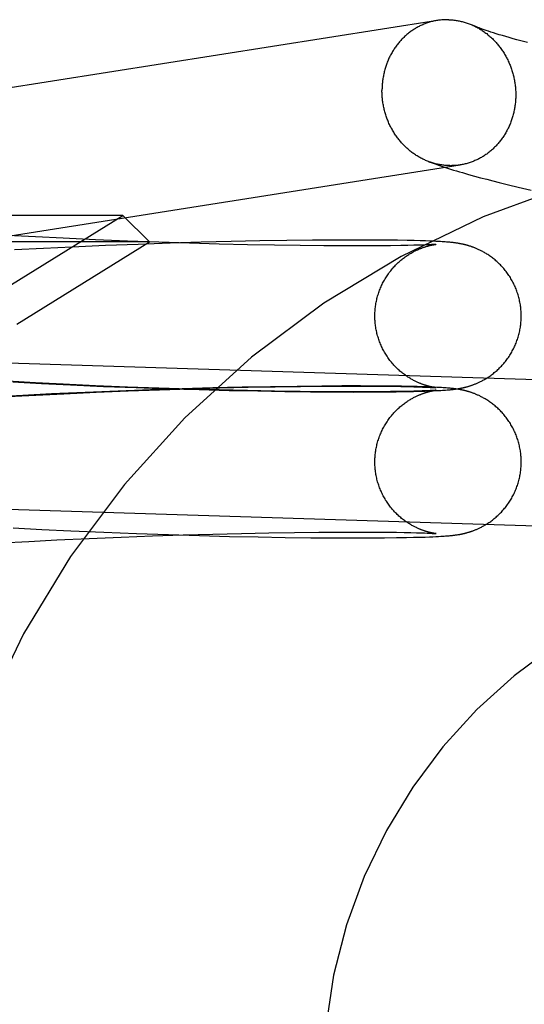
# Model space of a CAD drawing. Header units: inches. Extents: x 0 to 207, y 0 to 134.
# Tile 23 of 78: x 71.68 to 71.814, y 67.104 to 67.366. Entities that reach past the tile are written whole.
import ezdxf

# ---------------------------------------------------------------- set-up
doc = ezdxf.new("R2010")
doc.units = ezdxf.units.IN
doc.header["$LTSCALE"] = 11.383625
doc.header["$MEASUREMENT"] = 0
doc.linetypes.add('HIDDEN', pattern=[0.2, 0.1, -0.1])
doc.layers.add('DEFAULT_2', color=8, linetype='HIDDEN')

msp = doc.modelspace()

# ---------------------------------------------------------------- linework, layer by layer
at = {"layer": 'DEFAULT_2', "color": 8, "linetype": 'HIDDEN'}
for p, q in [((71.80514, 67.36275), (71.8045, 67.36296)), ((71.80584, 67.36252), (71.80514, 67.36275)), ((71.80658, 67.36229), (71.80584, 67.36252)), ((71.80737, 67.36205), (71.80658, 67.36229)), ((71.80822, 67.3618), (71.80737, 67.36205)), ((71.80911, 67.36154), (71.80822, 67.3618)), ((71.81005, 67.36127), (71.80911, 67.36154)), ((71.81105, 67.36099), (71.81005, 67.36127)), ((71.81208, 67.36071), (71.81105, 67.36099)), ((71.81317, 67.36042), (71.81208, 67.36071)), ((71.81488, 67.35997), (71.81317, 67.36042)), ((71.79922, 67.32481), (71.80081, 67.32437)), ((71.80081, 67.32437), (71.80242, 67.32393)), ((71.80242, 67.32393), (71.80404, 67.32351)), ((71.80404, 67.32351), (71.80568, 67.32308)), ((71.80568, 67.32308), (71.80733, 67.32266)), ((71.80733, 67.32266), (71.80984, 67.32204)), ((71.80984, 67.32204), (71.81239, 67.32142)), ((71.81239, 67.32142), (71.81585, 67.3206)), ((71.70708, 67.31388), (71.39522, 67.31388)), ((71.6774, 67.29547), (71.70708, 67.31388)), ((71.70708, 67.31388), (71.71415, 67.30681)), ((71.68375, 67.30814), (71.67631, 67.30855)), ((71.71415, 67.30681), (71.38815, 67.30681)), ((71.67878, 67.28488), (71.71415, 67.30681)), ((71.69118, 67.30777), (71.68375, 67.30814)), ((71.6998, 67.30737), (71.69118, 67.30777)), ((71.70244, 67.30582), (71.69358, 67.30543)), ((71.70832, 67.30702), (71.6998, 67.30737)), ((71.71116, 67.30616), (71.70244, 67.30582)), ((71.71668, 67.30671), (71.70832, 67.30702)), ((71.71968, 67.30645), (71.71116, 67.30616)), ((71.72483, 67.30645), (71.71668, 67.30671)), ((71.72795, 67.3067), (71.71968, 67.30645)), ((71.73272, 67.30623), (71.72483, 67.30645)), ((71.73593, 67.3069), (71.72795, 67.3067)), ((71.74029, 67.30606), (71.73272, 67.30623)), ((71.74356, 67.30706), (71.73593, 67.3069)), ((71.74749, 67.30592), (71.74029, 67.30606)), ((71.75081, 67.30717), (71.74356, 67.30706)), ((71.75429, 67.30583), (71.74749, 67.30592)), ((71.75764, 67.30725), (71.75081, 67.30717)), ((71.76064, 67.30577), (71.75429, 67.30583)), ((71.764, 67.3073), (71.75764, 67.30725)), ((71.76648, 67.30574), (71.76064, 67.30577)), ((71.7691, 67.30731), (71.764, 67.3073)), ((71.77107, 67.30574), (71.76648, 67.30574)), ((71.7733, 67.3073), (71.7691, 67.30731)), ((71.77523, 67.30576), (71.77107, 67.30574)), ((71.77714, 67.30727), (71.7733, 67.3073)), ((71.77836, 67.30579), (71.77523, 67.30576)), ((71.78026, 67.30723), (71.77714, 67.30727)), ((71.78117, 67.30583), (71.77836, 67.30579)), ((71.78282, 67.30719), (71.78026, 67.30723)), ((71.78306, 67.30587), (71.78117, 67.30583)), ((71.78468, 67.30715), (71.78282, 67.30719)), ((71.78459, 67.30591), (71.78306, 67.30587)), ((71.78584, 67.30594), (71.78459, 67.30591)), ((71.7863, 67.3071), (71.78468, 67.30715)), ((71.78686, 67.30598), (71.78584, 67.30594)), ((71.78772, 67.30706), (71.7863, 67.3071)), ((71.78771, 67.30601), (71.78686, 67.30598)), ((71.78841, 67.30604), (71.78771, 67.30601)), ((71.78879, 67.30702), (71.78772, 67.30706)), ((71.78898, 67.30607), (71.78841, 67.30604)), ((71.78976, 67.30698), (71.78879, 67.30702)), ((71.78934, 67.30609), (71.78898, 67.30607)), ((71.78965, 67.3061), (71.78934, 67.30609)), ((71.78991, 67.30612), (71.78965, 67.3061)), ((71.79047, 67.30695), (71.78976, 67.30698)), ((71.79012, 67.30613), (71.78991, 67.30612)), ((71.78992, 67.30607), (71.79004, 67.30609)), ((71.79004, 67.30609), (71.79015, 67.30611)), ((71.79029, 67.30615), (71.79012, 67.30613)), ((71.79015, 67.30611), (71.79025, 67.30613)), ((71.79025, 67.30613), (71.79034, 67.30614)), ((71.79042, 67.30616), (71.79029, 67.30615)), ((71.79034, 67.30614), (71.79042, 67.30615)), ((71.79042, 67.30615), (71.79048, 67.30616)), ((71.79049, 67.30616), (71.79042, 67.30616)), ((71.79113, 67.30692), (71.79047, 67.30695)), ((71.79054, 67.30617), (71.79049, 67.30616)), ((71.79057, 67.30617), (71.79055, 67.30617)), ((71.79056, 67.30617), (71.79057, 67.30617)), ((71.79058, 67.30617), (71.79057, 67.30617)), ((71.79058, 67.30617), (71.79058, 67.30617)), ((71.79174, 67.30688), (71.79113, 67.30692)), ((71.79217, 67.30686), (71.79174, 67.30688)), ((71.79258, 67.30683), (71.79217, 67.30686)), ((71.79297, 67.3068), (71.79258, 67.30683)), ((71.79333, 67.30678), (71.79297, 67.3068)), ((71.79368, 67.30675), (71.79333, 67.30678)), ((71.79402, 67.30672), (71.79368, 67.30675)), ((71.79423, 67.3067), (71.79402, 67.30672)), ((71.79445, 67.30668), (71.79423, 67.3067)), ((71.79466, 67.30666), (71.79445, 67.30668)), ((71.79487, 67.30663), (71.79466, 67.30666)), ((71.79508, 67.30661), (71.79487, 67.30663)), ((71.7953, 67.30659), (71.79508, 67.30661)), ((71.79551, 67.30656), (71.7953, 67.30659)), ((71.79572, 67.30653), (71.79551, 67.30656)), ((71.79593, 67.3065), (71.79572, 67.30653)), ((71.79615, 67.30647), (71.79593, 67.3065)), ((71.6859, 67.30506), (71.67819, 67.30466)), ((71.69358, 67.30543), (71.6859, 67.30506)), ((71.83623, 67.26948), (71.62876, 67.27593)), ((71.68375, 67.26924), (71.67631, 67.26965)), ((71.67773, 67.26947), (71.68543, 67.26906)), ((71.69118, 67.26886), (71.68375, 67.26924)), ((71.68543, 67.26906), (71.69308, 67.26869)), ((71.6998, 67.26846), (71.69118, 67.26886)), ((71.68808, 67.26627), (71.68037, 67.26587)), ((71.68389, 67.26597), (71.69133, 67.26634)), ((71.69701, 67.26669), (71.68808, 67.26627)), ((71.69133, 67.26634), (71.69996, 67.26674)), ((71.69308, 67.26869), (71.70192, 67.2683)), ((71.70582, 67.26705), (71.69701, 67.26669)), ((71.70832, 67.26811), (71.6998, 67.26846)), ((71.69996, 67.26674), (71.70848, 67.26709)), ((71.70192, 67.2683), (71.71062, 67.26796)), ((71.71446, 67.26737), (71.70582, 67.26705)), ((71.71668, 67.26781), (71.70832, 67.26811)), ((71.70848, 67.26709), (71.71684, 67.26739)), ((71.71062, 67.26796), (71.71913, 67.26767)), ((71.72289, 67.26765), (71.71446, 67.26737)), ((71.72483, 67.26755), (71.71668, 67.26781)), ((71.71684, 67.26739), (71.72499, 67.26765)), ((71.71913, 67.26767), (71.72739, 67.26742)), ((71.73105, 67.26787), (71.72289, 67.26765)), ((71.73272, 67.26733), (71.72483, 67.26755)), ((71.72499, 67.26765), (71.73287, 67.26787)), ((71.72739, 67.26742), (71.73536, 67.26722)), ((71.7389, 67.26806), (71.73105, 67.26787)), ((71.74029, 67.26715), (71.73272, 67.26733)), ((71.73287, 67.26787), (71.74044, 67.26805)), ((71.73536, 67.26722), (71.743, 67.26706)), ((71.74639, 67.2682), (71.7389, 67.26806)), ((71.74749, 67.26702), (71.74029, 67.26715)), ((71.74044, 67.26805), (71.74764, 67.26818)), ((71.743, 67.26706), (71.75026, 67.26694)), ((71.75349, 67.2683), (71.74639, 67.2682)), ((71.75429, 67.26692), (71.74749, 67.26702)), ((71.74764, 67.26818), (71.75444, 67.26828)), ((71.75026, 67.26694), (71.7571, 67.26685)), ((71.76014, 67.26837), (71.75349, 67.2683)), ((71.76064, 67.26686), (71.75429, 67.26692)), ((71.75444, 67.26828), (71.76077, 67.26834)), ((71.7571, 67.26685), (71.76349, 67.26681)), ((71.76546, 67.2684), (71.76014, 67.26837)), ((71.76648, 67.26683), (71.76064, 67.26686)), ((71.76077, 67.26834), (71.76661, 67.26836)), ((71.76349, 67.26681), (71.76857, 67.26679)), ((71.77042, 67.2684), (71.76546, 67.2684)), ((71.77107, 67.26684), (71.76648, 67.26683)), ((71.76661, 67.26836), (71.77119, 67.26836)), ((71.76857, 67.26679), (71.77303, 67.2668)), ((71.77492, 67.26838), (71.77042, 67.2684)), ((71.77523, 67.26686), (71.77107, 67.26684)), ((71.77119, 67.26836), (71.77534, 67.26834)), ((71.77303, 67.2668), (71.7768, 67.26683)), ((71.77847, 67.26835), (71.77492, 67.26838)), ((71.77836, 67.26689), (71.77523, 67.26686)), ((71.77534, 67.26834), (71.77837, 67.26831)), ((71.7768, 67.26683), (71.77994, 67.26687)), ((71.78117, 67.26693), (71.77836, 67.26689)), ((71.77837, 67.26831), (71.78116, 67.26827)), ((71.78136, 67.26831), (71.77847, 67.26835)), ((71.77994, 67.26687), (71.78262, 67.26691)), ((71.78116, 67.26827), (71.78306, 67.26823)), ((71.78306, 67.26697), (71.78117, 67.26693)), ((71.78374, 67.26826), (71.78136, 67.26831)), ((71.78262, 67.26691), (71.78454, 67.26695)), ((71.78306, 67.26823), (71.78466, 67.26819)), ((71.78459, 67.267), (71.78306, 67.26697)), ((71.78548, 67.26822), (71.78374, 67.26826)), ((71.78454, 67.26695), (71.78619, 67.26699)), ((71.78584, 67.26704), (71.78459, 67.267)), ((71.78466, 67.26819), (71.78601, 67.26815)), ((71.78701, 67.26818), (71.78548, 67.26822)), ((71.78686, 67.26707), (71.78584, 67.26704)), ((71.78601, 67.26815), (71.78694, 67.26812)), ((71.78619, 67.26699), (71.78761, 67.26704)), ((71.78771, 67.2671), (71.78686, 67.26707)), ((71.78694, 67.26812), (71.78775, 67.26809)), ((71.78814, 67.26814), (71.78701, 67.26818)), ((71.78761, 67.26704), (71.78884, 67.26708)), ((71.78841, 67.26713), (71.78771, 67.2671)), ((71.78775, 67.26809), (71.78843, 67.26806)), ((71.78917, 67.2681), (71.78814, 67.26814)), ((71.78898, 67.26716), (71.78841, 67.26713)), ((71.78843, 67.26806), (71.78901, 67.26803)), ((71.78884, 67.26708), (71.7897, 67.26712)), ((71.78934, 67.26718), (71.78898, 67.26716)), ((71.78901, 67.26803), (71.78938, 67.26801)), ((71.79011, 67.26806), (71.78917, 67.2681)), ((71.78965, 67.2672), (71.78934, 67.26718)), ((71.78938, 67.26801), (71.78968, 67.268)), ((71.78991, 67.26722), (71.78965, 67.2672)), ((71.78968, 67.268), (71.78994, 67.26798)), ((71.7897, 67.26712), (71.79048, 67.26715)), ((71.79012, 67.26723), (71.78991, 67.26722)), ((71.78992, 67.26717), (71.79004, 67.26719)), ((71.78994, 67.26798), (71.79015, 67.26796)), ((71.79004, 67.26719), (71.79015, 67.26721)), ((71.7908, 67.26803), (71.79011, 67.26806)), ((71.79021, 67.26798), (71.79011, 67.268)), ((71.79029, 67.26724), (71.79012, 67.26723)), ((71.79015, 67.26796), (71.79031, 67.26795)), ((71.79015, 67.26721), (71.79025, 67.26722)), ((71.7903, 67.26797), (71.79021, 67.26798)), ((71.79025, 67.26722), (71.79034, 67.26724)), ((71.79042, 67.26725), (71.79029, 67.26724)), ((71.79038, 67.26795), (71.7903, 67.26797)), ((71.79031, 67.26795), (71.79044, 67.26794)), ((71.79034, 67.26724), (71.79042, 67.26725)), ((71.79045, 67.26795), (71.79038, 67.26795)), ((71.79049, 67.26726), (71.79042, 67.26725)), ((71.79042, 67.26725), (71.79048, 67.26725)), ((71.7905, 67.26794), (71.79045, 67.26795)), ((71.79048, 67.26715), (71.79118, 67.26719)), ((71.79054, 67.26726), (71.79049, 67.26726)), ((71.79054, 67.26793), (71.7905, 67.26794)), ((71.79054, 67.26793), (71.79056, 67.26793)), ((71.79057, 67.26727), (71.79055, 67.26726)), ((71.79057, 67.26793), (71.79056, 67.26793)), ((71.79056, 67.26726), (71.79057, 67.26727)), ((71.79057, 67.26793), (71.79057, 67.26793)), ((71.79058, 67.26727), (71.79057, 67.26727)), ((71.79058, 67.26793), (71.79058, 67.26793)), ((71.79058, 67.26727), (71.79058, 67.26727)), ((71.79144, 67.268), (71.7908, 67.26803)), ((71.79118, 67.26719), (71.79183, 67.26722)), ((71.79203, 67.26796), (71.79144, 67.268)), ((71.79183, 67.26722), (71.79228, 67.26725)), ((71.79244, 67.26794), (71.79203, 67.26796)), ((71.79228, 67.26725), (71.7927, 67.26728)), ((71.79284, 67.26791), (71.79244, 67.26794)), ((71.7927, 67.26728), (71.7931, 67.26731)), ((71.79321, 67.26788), (71.79284, 67.26791)), ((71.7931, 67.26731), (71.79348, 67.26733)), ((71.79356, 67.26785), (71.79321, 67.26788)), ((71.79348, 67.26733), (71.79383, 67.26736)), ((71.79391, 67.26783), (71.79356, 67.26785)), ((71.79383, 67.26736), (71.79406, 67.26738)), ((71.79413, 67.26781), (71.79391, 67.26783)), ((71.79406, 67.26738), (71.79428, 67.26741)), ((71.79434, 67.26779), (71.79413, 67.26781)), ((71.79428, 67.26741), (71.79449, 67.26743)), ((71.79456, 67.26776), (71.79434, 67.26779)), ((71.79449, 67.26743), (71.7947, 67.26745)), ((71.79477, 67.26774), (71.79456, 67.26776)), ((71.7947, 67.26745), (71.79491, 67.26747)), ((71.79498, 67.26772), (71.79477, 67.26774)), ((71.79491, 67.26747), (71.79512, 67.26749)), ((71.79519, 67.26769), (71.79498, 67.26772)), ((71.79512, 67.26749), (71.79533, 67.26752)), ((71.7954, 67.26767), (71.79519, 67.26769)), ((71.79533, 67.26752), (71.79553, 67.26755)), ((71.79562, 67.26764), (71.7954, 67.26767)), ((71.79553, 67.26755), (71.79575, 67.26757)), ((71.79583, 67.26761), (71.79562, 67.26764)), ((71.79575, 67.26757), (71.79596, 67.26761)), ((71.79604, 67.26758), (71.79583, 67.26761)), ((71.79596, 67.26761), (71.79618, 67.26764)), ((71.79626, 67.26755), (71.79604, 67.26758)), ((71.79618, 67.26764), (71.7964, 67.26767)), ((71.68037, 67.26587), (71.67265, 67.26544)), ((71.67646, 67.26555), (71.68389, 67.26597)), ((71.83502, 67.2305), (71.62755, 67.23695)), ((71.67781, 67.23056), (71.68551, 67.23015)), ((71.68551, 67.23015), (71.69317, 67.22978)), ((71.69317, 67.22978), (71.70201, 67.22939)), ((71.75285, 67.22935), (71.75929, 67.22942)), ((71.75929, 67.22942), (71.76524, 67.22945)), ((71.76524, 67.22945), (71.76992, 67.22946)), ((71.76992, 67.22946), (71.77418, 67.22944)), ((71.77418, 67.22944), (71.7774, 67.22942)), ((71.7774, 67.22942), (71.77997, 67.22938)), ((71.6746, 67.22654), (71.68201, 67.22696)), ((71.68201, 67.22696), (71.68943, 67.22735)), ((71.68943, 67.22735), (71.69806, 67.22775)), ((71.69806, 67.22775), (71.70658, 67.22811)), ((71.70201, 67.22939), (71.71071, 67.22905)), ((71.70658, 67.22811), (71.71497, 67.22843)), ((71.71071, 67.22905), (71.71922, 67.22876)), ((71.71497, 67.22843), (71.72315, 67.22869)), ((71.71922, 67.22876), (71.72748, 67.22851)), ((71.72315, 67.22869), (71.73108, 67.22892)), ((71.72748, 67.22851), (71.73545, 67.22831)), ((71.73108, 67.22892), (71.7387, 67.2291)), ((71.73545, 67.22831), (71.74309, 67.22815)), ((71.7387, 67.2291), (71.74598, 67.22925)), ((71.74309, 67.22815), (71.75034, 67.22803)), ((71.74598, 67.22925), (71.75285, 67.22935)), ((71.75034, 67.22803), (71.75718, 67.22795)), ((71.75718, 67.22795), (71.76357, 67.2279)), ((71.76357, 67.2279), (71.76865, 67.22789)), ((71.76865, 67.22789), (71.77309, 67.2279)), ((71.77309, 67.2279), (71.77683, 67.22793)), ((71.77683, 67.22793), (71.77997, 67.22796)), ((71.77997, 67.22938), (71.78206, 67.22935)), ((71.77997, 67.22796), (71.78263, 67.22801)), ((71.78206, 67.22935), (71.78382, 67.22931)), ((71.78263, 67.22801), (71.78454, 67.22805)), ((71.78382, 67.22931), (71.78531, 67.22927)), ((71.78454, 67.22805), (71.78619, 67.22809)), ((71.78531, 67.22927), (71.78656, 67.22923)), ((71.78619, 67.22809), (71.78761, 67.22813)), ((71.78656, 67.22923), (71.78742, 67.2292)), ((71.78742, 67.2292), (71.78815, 67.22917)), ((71.78761, 67.22813), (71.78883, 67.22818)), ((71.78815, 67.22917), (71.78878, 67.22914)), ((71.78878, 67.22914), (71.78918, 67.22912)), ((71.78883, 67.22818), (71.78969, 67.22821)), ((71.78918, 67.22912), (71.78952, 67.2291)), ((71.78952, 67.2291), (71.7898, 67.22908)), ((71.78969, 67.22821), (71.79047, 67.22825)), ((71.7898, 67.22908), (71.79003, 67.22907)), ((71.79003, 67.22907), (71.79022, 67.22905)), ((71.79019, 67.22908), (71.79009, 67.22909)), ((71.79029, 67.22906), (71.79019, 67.22908)), ((71.79022, 67.22905), (71.79037, 67.22904)), ((71.79037, 67.22905), (71.79029, 67.22906)), ((71.79044, 67.22904), (71.79037, 67.22905)), ((71.79037, 67.22904), (71.79045, 67.22904)), ((71.79049, 67.22904), (71.79044, 67.22904)), ((71.79047, 67.22825), (71.79118, 67.22828)), ((71.79054, 67.22903), (71.79049, 67.22904)), ((71.79055, 67.22903), (71.79056, 67.22903)), ((71.79056, 67.22903), (71.79055, 67.22903)), ((71.79057, 67.22903), (71.79058, 67.22903)), ((71.79058, 67.22903), (71.79057, 67.22903)), ((71.79118, 67.22828), (71.79182, 67.22832)), ((71.79182, 67.22832), (71.79227, 67.22834)), ((71.79227, 67.22834), (71.79269, 67.22837)), ((71.79269, 67.22837), (71.79309, 67.2284)), ((71.79309, 67.2284), (71.79347, 67.22843)), ((71.79347, 67.22843), (71.79382, 67.22846)), ((71.79382, 67.22846), (71.79405, 67.22848)), ((71.79405, 67.22848), (71.79427, 67.2285)), ((71.79427, 67.2285), (71.79448, 67.22852)), ((71.79448, 67.22852), (71.79469, 67.22854)), ((71.79469, 67.22854), (71.7949, 67.22856)), ((71.7949, 67.22856), (71.79511, 67.22859)), ((71.79511, 67.22859), (71.79531, 67.22861)), ((71.79531, 67.22861), (71.79552, 67.22864)), ((71.79552, 67.22864), (71.79573, 67.22867)), ((71.79573, 67.22867), (71.79595, 67.2287)), ((71.79595, 67.2287), (71.79616, 67.22873)), ((71.79616, 67.22873), (71.79639, 67.22877))]:
    msp.add_line(p, q, dxfattribs=at)
for points in [[(71.79395, 67.36605), (71.79368, 67.36605), (71.7934, 67.36605), (71.79313, 67.36605), (71.79286, 67.36604), (71.79258, 67.36603), (71.79231, 67.36602), (71.79204, 67.36599), (71.79176, 67.36597), (71.79149, 67.36594), (71.79122, 67.3659), (71.79095, 67.36586), (71.57346, 67.33157)], [(71.79395, 67.36605), (71.79423, 67.36604), (71.7945, 67.36602), (71.79478, 67.366), (71.79505, 67.36598), (71.79532, 67.36595), (71.7956, 67.36591), (71.79587, 67.36587), (71.79614, 67.36583), (71.79642, 67.36578), (71.79669, 67.36573), (71.79696, 67.36568), (71.79723, 67.36561), (71.7975, 67.36555), (71.79777, 67.36548), (71.79803, 67.3654), (71.7983, 67.36532), (71.79857, 67.36524), (71.79883, 67.36515), (71.79909, 67.36506), (71.79936, 67.36496), (71.79962, 67.36486), (71.79988, 67.36476), (71.80013, 67.36465), (71.80039, 67.36453)], [(71.79092, 67.36586), (71.79068, 67.36582), (71.79041, 67.36577), (71.79014, 67.36572), (71.78987, 67.36566), (71.78961, 67.36559), (71.78934, 67.36553), (71.78908, 67.36546), (71.78881, 67.36538), (71.78855, 67.3653), (71.78829, 67.36521), (71.78803, 67.36513), (71.78777, 67.36503), (71.78751, 67.36493), (71.78726, 67.36483), (71.78701, 67.36472), (71.78675, 67.36461), (71.7865, 67.3645), (71.78626, 67.36438), (71.78601, 67.36425), (71.78576, 67.36413), (71.78552, 67.36399), (71.78528, 67.36386), (71.78504, 67.36372), (71.78481, 67.36357), (71.78457, 67.36342), (71.78434, 67.36327), (71.78411, 67.36312), (71.78388, 67.36296), (71.78366, 67.36279), (71.78343, 67.36262), (71.78321, 67.36245), (71.78299, 67.36228), (71.78278, 67.3621), (71.78257, 67.36191), (71.78236, 67.36173), (71.78215, 67.36154), (71.78195, 67.36134), (71.78174, 67.36115), (71.78155, 67.36095), (71.78135, 67.36074), (71.78116, 67.36053), (71.78097, 67.36032), (71.78078, 67.36011), (71.7806, 67.35989), (71.78042, 67.35967), (71.78024, 67.35945), (71.78007, 67.35922), (71.7799, 67.35899), (71.77973, 67.35876), (71.77957, 67.35852), (71.77941, 67.35829), (71.77925, 67.35804), (71.7791, 67.3578), (71.77895, 67.35755), (71.7788, 67.35731), (71.77866, 67.35705), (71.77852, 67.3568), (71.77838, 67.35654), (71.77825, 67.35629), (71.77812, 67.35602), (71.778, 67.35576), (71.77788, 67.3555), (71.77776, 67.35523), (71.77765, 67.35496), (71.77754, 67.35469), (71.77744, 67.35441), (71.77733, 67.35414), (71.77724, 67.35386), (71.77714, 67.35358), (71.77705, 67.3533), (71.77697, 67.35302), (71.77689, 67.35274), (71.77681, 67.35245), (71.77674, 67.35216), (71.77667, 67.35188), (71.7766, 67.35159), (71.77654, 67.3513), (71.77649, 67.35101), (71.77643, 67.35071), (71.77639, 67.35042), (71.77634, 67.35013), (71.7763, 67.34983), (71.77627, 67.34953), (71.77623, 67.34924), (71.77621, 67.34894), (71.77618, 67.34864), (71.77616, 67.34835), (71.77615, 67.34805), (71.77614, 67.34775), (71.77613, 67.34745), (71.77613, 67.34715)], [(71.8045, 67.36296), (71.8039, 67.36316), (71.80362, 67.36326), (71.80336, 67.36335), (71.8031, 67.36344), (71.80286, 67.36353), (71.80263, 67.36361), (71.80241, 67.3637), (71.8022, 67.36378), (71.802, 67.36385), (71.80182, 67.36392), (71.80164, 67.36399), (71.80148, 67.36406), (71.80133, 67.36412), (71.80118, 67.36418), (71.80105, 67.36424), (71.80093, 67.36429), (71.80081, 67.36434), (71.80071, 67.36439), (71.80062, 67.36443), (71.80039, 67.36453)], [(71.80054, 67.36447), (71.80065, 67.36442), (71.8009, 67.36429), (71.80115, 67.36417), (71.8014, 67.36404), (71.80165, 67.3639), (71.8019, 67.36376), (71.80214, 67.36362), (71.80239, 67.36347), (71.80263, 67.36332), (71.80286, 67.36316), (71.8031, 67.363), (71.80334, 67.36284), (71.80357, 67.36268), (71.8038, 67.3625), (71.80403, 67.36233), (71.80425, 67.36215), (71.80447, 67.36197), (71.80469, 67.36178), (71.80491, 67.3616), (71.80513, 67.3614), (71.80534, 67.36121), (71.80555, 67.36101), (71.80576, 67.3608), (71.80596, 67.3606), (71.80616, 67.36039), (71.80636, 67.36017), (71.80656, 67.35996), (71.80675, 67.35974), (71.80694, 67.35952), (71.80712, 67.35929), (71.80731, 67.35906), (71.80749, 67.35883), (71.80766, 67.3586), (71.80784, 67.35836), (71.80801, 67.35812), (71.80818, 67.35788), (71.80834, 67.35763), (71.8085, 67.35738), (71.80866, 67.35713), (71.80881, 67.35688), (71.80896, 67.35662), (71.80911, 67.35636), (71.80925, 67.3561), (71.80939, 67.35584), (71.80952, 67.35558), (71.80966, 67.35531), (71.80978, 67.35504), (71.80991, 67.35477), (71.81003, 67.3545), (71.81014, 67.35422), (71.81026, 67.35395), (71.81037, 67.35367), (71.81047, 67.35339), (71.81057, 67.35311), (71.81067, 67.35282), (71.81076, 67.35254), (71.81085, 67.35225), (71.81094, 67.35196), (71.81102, 67.35168), (71.8111, 67.35139), (71.81117, 67.35109), (71.81124, 67.3508), (71.8113, 67.35051), (71.81136, 67.35022), (71.81142, 67.34992), (71.81147, 67.34962), (71.81152, 67.34933), (71.81157, 67.34903), (71.81161, 67.34873), (71.81164, 67.34844), (71.81167, 67.34814), (71.8117, 67.34784), (71.81172, 67.34754), (71.81174, 67.34724), (71.81176, 67.34694), (71.81177, 67.34664), (71.81177, 67.34634), (71.81178, 67.34604)], [(71.78863, 67.3282), (71.78855, 67.32823), (71.78829, 67.32833), (71.78803, 67.32843), (71.78777, 67.32854), (71.78751, 67.32866), (71.78726, 67.32877), (71.78701, 67.3289), (71.78675, 67.32902), (71.7865, 67.32915), (71.78626, 67.32929), (71.78601, 67.32943), (71.78576, 67.32957), (71.78552, 67.32972), (71.78528, 67.32987), (71.78504, 67.33003), (71.78481, 67.33018), (71.78457, 67.33035), (71.78434, 67.33051), (71.78411, 67.33069), (71.78388, 67.33086), (71.78366, 67.33104), (71.78343, 67.33122), (71.78321, 67.33141), (71.78299, 67.33159), (71.78278, 67.33179), (71.78257, 67.33198), (71.78236, 67.33218), (71.78215, 67.33239), (71.78195, 67.33259), (71.78174, 67.3328), (71.78155, 67.33302), (71.78135, 67.33323), (71.78116, 67.33345), (71.78097, 67.33367), (71.78078, 67.3339), (71.7806, 67.33413), (71.78042, 67.33436), (71.78024, 67.33459), (71.78007, 67.33483), (71.7799, 67.33507), (71.77973, 67.33531), (71.77957, 67.33556), (71.77941, 67.33581), (71.77925, 67.33606), (71.7791, 67.33631), (71.77895, 67.33657), (71.7788, 67.33683), (71.77866, 67.33709), (71.77852, 67.33735), (71.77838, 67.33761), (71.77825, 67.33788), (71.77812, 67.33815), (71.778, 67.33842), (71.77788, 67.33869), (71.77776, 67.33897), (71.77765, 67.33924), (71.77754, 67.33952), (71.77744, 67.3398), (71.77733, 67.34008), (71.77724, 67.34037), (71.77714, 67.34065), (71.77705, 67.34094), (71.77697, 67.34123), (71.77689, 67.34151), (71.77681, 67.3418), (71.77674, 67.3421), (71.77667, 67.34239), (71.7766, 67.34268), (71.77654, 67.34297), (71.77649, 67.34327), (71.77643, 67.34356), (71.77639, 67.34386), (71.77634, 67.34416), (71.7763, 67.34446), (71.77627, 67.34475), (71.77623, 67.34505), (71.77621, 67.34535), (71.77618, 67.34565), (71.77616, 67.34595), (71.77615, 67.34625), (71.77614, 67.34655), (71.77613, 67.34685), (71.77613, 67.34715)], [(71.81178, 67.34604), (71.81177, 67.34574), (71.81177, 67.34544), (71.81176, 67.34514), (71.81174, 67.34484), (71.81172, 67.34455), (71.8117, 67.34425), (71.81167, 67.34395), (71.81164, 67.34365), (71.81161, 67.34336), (71.81157, 67.34306), (71.81152, 67.34277), (71.81147, 67.34248), (71.81142, 67.34218), (71.81136, 67.34189), (71.8113, 67.3416), (71.81124, 67.34131), (71.81117, 67.34103), (71.8111, 67.34074), (71.81102, 67.34045), (71.81094, 67.34017), (71.81085, 67.33989), (71.81076, 67.33961), (71.81067, 67.33933), (71.81057, 67.33905), (71.81047, 67.33878), (71.81037, 67.3385), (71.81026, 67.33823), (71.81014, 67.33796), (71.81003, 67.33769), (71.80991, 67.33743), (71.80978, 67.33717), (71.80966, 67.3369), (71.80952, 67.33665), (71.80939, 67.33639), (71.80925, 67.33614), (71.80911, 67.33588), (71.80896, 67.33563), (71.80881, 67.33539), (71.80866, 67.33514), (71.8085, 67.3349), (71.80834, 67.33467), (71.80818, 67.33443), (71.80801, 67.3342), (71.80784, 67.33397), (71.80766, 67.33374), (71.80749, 67.33352), (71.80731, 67.3333), (71.80712, 67.33308), (71.80694, 67.33287), (71.80675, 67.33266), (71.80656, 67.33245), (71.80636, 67.33224), (71.80616, 67.33204), (71.80596, 67.33185), (71.80576, 67.33165), (71.80555, 67.33146), (71.80534, 67.33128), (71.80513, 67.33109), (71.80491, 67.33091), (71.80469, 67.33074), (71.80447, 67.33057), (71.80425, 67.3304), (71.80403, 67.33023), (71.8038, 67.33007), (71.80357, 67.32992), (71.80334, 67.32976), (71.8031, 67.32962), (71.80286, 67.32947), (71.80263, 67.32933), (71.80239, 67.3292), (71.80214, 67.32906), (71.8019, 67.32894), (71.80165, 67.32881), (71.8014, 67.32869), (71.80115, 67.32858), (71.8009, 67.32847), (71.80065, 67.32836), (71.80039, 67.32826), (71.80013, 67.32816), (71.79988, 67.32806), (71.79962, 67.32798), (71.79936, 67.32789), (71.79909, 67.32781), (71.79883, 67.32773), (71.79857, 67.32766), (71.7983, 67.3276), (71.79803, 67.32753), (71.79777, 67.32747), (71.7975, 67.32742), (71.79723, 67.32737), (71.79699, 67.32733)], [(71.59917, 67.29621), (71.59951, 67.29625), (71.59983, 67.29629), (71.60015, 67.29633), (71.60046, 67.29637), (71.60075, 67.29641), (71.60104, 67.29645), (71.60132, 67.29649), (71.60158, 67.29653), (71.79699, 67.32733)], [(71.78863, 67.3282), (71.78947, 67.32789), (71.79031, 67.32759), (71.79115, 67.3273), (71.79197, 67.32702), (71.79279, 67.32675), (71.79361, 67.32649), (71.79442, 67.32623), (71.79522, 67.32598), (71.79603, 67.32574), (71.79682, 67.3255), (71.79762, 67.32527), (71.79922, 67.32481)], [(71.79395, 67.32714), (71.79368, 67.32715), (71.7934, 67.32717), (71.79313, 67.32719), (71.79286, 67.32721), (71.79258, 67.32724), (71.79231, 67.32728), (71.79204, 67.32732), (71.79176, 67.32736), (71.79149, 67.32741), (71.79122, 67.32746), (71.79095, 67.32751), (71.79068, 67.32758), (71.79041, 67.32764), (71.79014, 67.32771), (71.78987, 67.32779), (71.78961, 67.32787), (71.78934, 67.32795), (71.78908, 67.32804), (71.78881, 67.32813)], [(71.79696, 67.32733), (71.79669, 67.32729), (71.79642, 67.32725), (71.79614, 67.32722), (71.79587, 67.3272), (71.7956, 67.32717), (71.79532, 67.32716), (71.79505, 67.32715), (71.79478, 67.32714), (71.7945, 67.32713), (71.79423, 67.32714), (71.79395, 67.32714)], [(71.77424, 67.28705), (71.77424, 67.28736), (71.77425, 67.28769), (71.77426, 67.28803), (71.77428, 67.28837), (71.77431, 67.2887), (71.77434, 67.28903), (71.77438, 67.28937), (71.77442, 67.2897), (71.77447, 67.29003), (71.77452, 67.29037), (71.77458, 67.2907), (71.77465, 67.29103), (71.77472, 67.29135), (71.7748, 67.29168), (71.77488, 67.29201), (71.77497, 67.29233), (71.77506, 67.29265), (71.77516, 67.29297), (71.77527, 67.29329), (71.77538, 67.29361), (71.7755, 67.29392), (71.77562, 67.29424), (71.77575, 67.29455), (71.77588, 67.29486), (71.77601, 67.29516), (71.77616, 67.29546), (71.77631, 67.29577), (71.77646, 67.29606), (71.77662, 67.29636), (71.77678, 67.29665), (71.77695, 67.29694), (71.77712, 67.29723), (71.7773, 67.29751), (71.77748, 67.29779), (71.77767, 67.29806), (71.77786, 67.29834), (71.77805, 67.29861), (71.77825, 67.29887), (71.77846, 67.29913), (71.77866, 67.29939), (71.77888, 67.29964), (71.77909, 67.29989), (71.77931, 67.30013), (71.77953, 67.30037), (71.77976, 67.30061), (71.77999, 67.30084), (71.78022, 67.30106), (71.78045, 67.30128), (71.78068, 67.3015), (71.78092, 67.3017), (71.78116, 67.30191), (71.78139, 67.3021), (71.78163, 67.3023), (71.78187, 67.30248), (71.78211, 67.30266), (71.78235, 67.30283), (71.78258, 67.303), (71.78281, 67.30316), (71.78304, 67.30331), (71.78327, 67.30345), (71.78349, 67.30359), (71.78371, 67.30373), (71.78393, 67.30385), (71.78414, 67.30397), (71.78435, 67.30409), (71.78455, 67.3042), (71.78474, 67.3043), (71.78494, 67.3044), (71.78512, 67.30449), (71.7853, 67.30458), (71.78548, 67.30466), (71.78565, 67.30474), (71.78582, 67.30481), (71.78598, 67.30488), (71.78614, 67.30495), (71.78629, 67.30501), (71.78644, 67.30507), (71.78658, 67.30513), (71.78672, 67.30518), (71.78686, 67.30523), (71.78699, 67.30528), (71.78712, 67.30533), (71.78724, 67.30537), (71.78737, 67.30541), (71.78748, 67.30545), (71.7876, 67.30549), (71.78771, 67.30553), (71.78783, 67.30556), (71.78793, 67.30559), (71.78804, 67.30563), (71.78815, 67.30566), (71.78825, 67.30569), (71.78835, 67.30571), (71.78845, 67.30574), (71.78854, 67.30577), (71.78864, 67.30579), (71.78873, 67.30581), (71.78882, 67.30584), (71.78891, 67.30586), (71.789, 67.30588), (71.78908, 67.3059), (71.78917, 67.30592), (71.78925, 67.30594), (71.78933, 67.30596), (71.78941, 67.30597), (71.78949, 67.30599), (71.78957, 67.30601), (71.78964, 67.30602), (71.78971, 67.30603), (71.78978, 67.30605), (71.78985, 67.30606), (71.78992, 67.30607)], [(71.79048, 67.30616), (71.79053, 67.30617), (71.79054, 67.30617)], [(71.81324, 67.28705), (71.81324, 67.28736), (71.81323, 67.2877), (71.81321, 67.28804), (71.81319, 67.28837), (71.81317, 67.28871), (71.81314, 67.28905), (71.8131, 67.28938), (71.81306, 67.28972), (71.81301, 67.29005), (71.81295, 67.29038), (71.81289, 67.29072), (71.81282, 67.29105), (71.81275, 67.29138), (71.81267, 67.2917), (71.81259, 67.29203), (71.8125, 67.29236), (71.81241, 67.29268), (71.81231, 67.293), (71.8122, 67.29332), (71.81209, 67.29364), (71.81197, 67.29396), (71.81185, 67.29427), (71.81172, 67.29458), (71.81159, 67.29489), (71.81145, 67.2952), (71.81131, 67.29551), (71.81116, 67.29581), (71.81101, 67.29611), (71.81085, 67.2964), (71.81068, 67.2967), (71.81051, 67.29699), (71.81034, 67.29728), (71.81016, 67.29756), (71.80998, 67.29784), (71.80979, 67.29812), (71.8096, 67.29839), (71.8094, 67.29866), (71.8092, 67.29893), (71.80899, 67.29919), (71.80879, 67.29945), (71.80857, 67.2997), (71.80835, 67.29995), (71.80813, 67.3002), (71.80791, 67.30044), (71.80768, 67.30068), (71.80745, 67.30091), (71.80722, 67.30113), (71.80698, 67.30136), (71.80675, 67.30157), (71.80651, 67.30178), (71.80627, 67.30199), (71.80603, 67.30219), (71.80578, 67.30238), (71.80554, 67.30257), (71.8053, 67.30275), (71.80506, 67.30293), (71.80482, 67.30309), (71.80458, 67.30326), (71.80434, 67.30341), (71.80411, 67.30356), (71.80388, 67.30371), (71.80365, 67.30384), (71.80343, 67.30397), (71.80321, 67.3041), (71.80299, 67.30422), (71.80278, 67.30433), (71.80257, 67.30444), (71.80237, 67.30454), (71.80217, 67.30463), (71.80198, 67.30473), (71.80179, 67.30481), (71.80161, 67.3049), (71.80143, 67.30497), (71.80126, 67.30505), (71.80109, 67.30512), (71.80092, 67.30519), (71.80076, 67.30525), (71.8006, 67.30531), (71.80045, 67.30537), (71.80029, 67.30543), (71.80015, 67.30548), (71.8, 67.30553), (71.79986, 67.30558), (71.79972, 67.30563), (71.79958, 67.30567), (71.79945, 67.30571), (71.79932, 67.30575), (71.79919, 67.30579), (71.79906, 67.30583), (71.79893, 67.30587), (71.79881, 67.3059), (71.79869, 67.30594), (71.79856, 67.30597), (71.79844, 67.306), (71.79832, 67.30603), (71.7982, 67.30606), (71.79808, 67.30609), (71.79796, 67.30612), (71.79784, 67.30615), (71.79773, 67.30617), (71.79761, 67.3062), (71.79749, 67.30622), (71.79737, 67.30625), (71.79726, 67.30627), (71.79714, 67.3063), (71.79703, 67.30632), (71.79692, 67.30634), (71.7968, 67.30636), (71.79669, 67.30638), (71.79658, 67.3064), (71.79648, 67.30642), (71.79637, 67.30643), (71.79615, 67.30647)], [(71.79011, 67.268), (71.78999, 67.26802), (71.78993, 67.26803), (71.78986, 67.26804), (71.7898, 67.26805), (71.78972, 67.26806), (71.78965, 67.26808), (71.78958, 67.26809), (71.7895, 67.26811), (71.78942, 67.26813), (71.78934, 67.26814), (71.78926, 67.26816), (71.78918, 67.26818), (71.78909, 67.2682), (71.78901, 67.26822), (71.78892, 67.26824), (71.78883, 67.26826), (71.78874, 67.26828), (71.78865, 67.26831), (71.78855, 67.26833), (71.78846, 67.26836), (71.78836, 67.26838), (71.78826, 67.26841), (71.78816, 67.26844), (71.78805, 67.26847), (71.78795, 67.2685), (71.78784, 67.26854), (71.78773, 67.26857), (71.78761, 67.26861), (71.7875, 67.26865), (71.78738, 67.26869), (71.78725, 67.26873), (71.78713, 67.26877), (71.787, 67.26882), (71.78687, 67.26887), (71.78673, 67.26892), (71.78659, 67.26897), (71.78645, 67.26903), (71.7863, 67.26909), (71.78615, 67.26915), (71.78599, 67.26921), (71.78583, 67.26928), (71.78567, 67.26936), (71.7855, 67.26944), (71.78532, 67.26952), (71.78514, 67.26961), (71.78495, 67.2697), (71.78476, 67.26979), (71.78456, 67.2699), (71.78436, 67.27001), (71.78416, 67.27012), (71.78394, 67.27024), (71.78373, 67.27037), (71.78351, 67.2705), (71.78328, 67.27064), (71.78306, 67.27078), (71.78282, 67.27094), (71.78259, 67.2711), (71.78236, 67.27126), (71.78212, 67.27143), (71.78188, 67.27161), (71.78164, 67.2718), (71.7814, 67.27199), (71.78116, 67.27219), (71.78093, 67.27239), (71.78069, 67.2726), (71.78046, 67.27281), (71.78022, 67.27303), (71.77999, 67.27326), (71.77976, 67.27349), (71.77954, 67.27372), (71.77932, 67.27396), (71.7791, 67.2742), (71.77888, 67.27445), (71.77867, 67.27471), (71.77846, 67.27496), (71.77826, 67.27522), (71.77806, 67.27549), (71.77786, 67.27576), (71.77767, 67.27603), (71.77748, 67.27631), (71.7773, 67.27659), (71.77712, 67.27687), (71.77695, 67.27715), (71.77678, 67.27744), (71.77662, 67.27774), (71.77646, 67.27803), (71.77631, 67.27833), (71.77616, 67.27863), (71.77602, 67.27893), (71.77588, 67.27924), (71.77575, 67.27955), (71.77562, 67.27986), (71.7755, 67.28017), (71.77538, 67.28049), (71.77527, 67.2808), (71.77517, 67.28112), (71.77507, 67.28144), (71.77497, 67.28177), (71.77488, 67.28209), (71.7748, 67.28242), (71.77472, 67.28274), (71.77465, 67.28307), (71.77458, 67.2834), (71.77452, 67.28373), (71.77447, 67.28406), (71.77442, 67.2844), (71.77438, 67.28473), (71.77434, 67.28506), (71.77431, 67.2854), (71.77428, 67.28573), (71.77426, 67.28607), (71.77425, 67.2864), (71.77424, 67.28674), (71.77424, 67.28705)], [(71.7964, 67.26767), (71.79651, 67.26769), (71.79662, 67.26771), (71.79674, 67.26773), (71.79685, 67.26775), (71.79696, 67.26777), (71.79708, 67.26779), (71.79719, 67.26782), (71.7973, 67.26784), (71.79742, 67.26786), (71.79753, 67.26789), (71.79765, 67.26791), (71.79777, 67.26794), (71.79789, 67.26796), (71.79801, 67.26799), (71.79813, 67.26802), (71.79825, 67.26805), (71.79837, 67.26808), (71.79849, 67.26811), (71.79861, 67.26814), (71.79873, 67.26818), (71.79886, 67.26821), (71.79898, 67.26825), (71.79911, 67.26828), (71.79924, 67.26832), (71.79937, 67.26836), (71.7995, 67.2684), (71.79963, 67.26845), (71.79977, 67.26849), (71.79991, 67.26854), (71.80005, 67.26859), (71.8002, 67.26864), (71.80035, 67.26869), (71.8005, 67.26875), (71.80065, 67.26881), (71.80081, 67.26887), (71.80098, 67.26894), (71.80115, 67.269), (71.80132, 67.26908), (71.80149, 67.26915), (71.80167, 67.26923), (71.80186, 67.26932), (71.80204, 67.2694), (71.80223, 67.26949), (71.80243, 67.26959), (71.80263, 67.26969), (71.80283, 67.2698), (71.80304, 67.26991), (71.80326, 67.27003), (71.80347, 67.27015), (71.8037, 67.27029), (71.80392, 67.27042), (71.80415, 67.27057), (71.80439, 67.27072), (71.80463, 67.27087), (71.80486, 67.27104), (71.8051, 67.27121), (71.80535, 67.27138), (71.80559, 67.27157), (71.80583, 67.27175), (71.80607, 67.27195), (71.80631, 67.27215), (71.80655, 67.27235), (71.80679, 67.27256), (71.80702, 67.27278), (71.80726, 67.273), (71.80749, 67.27323), (71.80772, 67.27346), (71.80794, 67.2737), (71.80817, 67.27394), (71.80839, 67.27418), (71.8086, 67.27443), (71.80881, 67.27469), (71.80902, 67.27495), (71.80923, 67.27521), (71.80943, 67.27547), (71.80962, 67.27574), (71.80981, 67.27602), (71.81, 67.27629), (71.81018, 67.27657), (71.81036, 67.27686), (71.81053, 67.27714), (71.8107, 67.27743), (71.81086, 67.27773), (71.81102, 67.27802), (71.81117, 67.27832), (71.81132, 67.27862), (71.81146, 67.27893), (71.8116, 67.27923), (71.81173, 67.27954), (71.81186, 67.27985), (71.81198, 67.28017), (71.8121, 67.28048), (71.81221, 67.2808), (71.81231, 67.28112), (71.81241, 67.28144), (71.81251, 67.28176), (71.8126, 67.28209), (71.81268, 67.28241), (71.81276, 67.28274), (71.81283, 67.28307), (71.81289, 67.2834), (71.81295, 67.28373), (71.81301, 67.28406), (71.81306, 67.2844), (71.8131, 67.28473), (71.81314, 67.28506), (71.81317, 67.2854), (71.81319, 67.28573), (71.81321, 67.28607), (71.81323, 67.28641), (71.81324, 67.28674), (71.81324, 67.28705)], [(71.77424, 67.24815), (71.77424, 67.24845), (71.77425, 67.24879), (71.77426, 67.24913), (71.77428, 67.24946), (71.77431, 67.2498), (71.77434, 67.25013), (71.77438, 67.25046), (71.77442, 67.2508), (71.77447, 67.25113), (71.77452, 67.25146), (71.77458, 67.25179), (71.77465, 67.25212), (71.77472, 67.25245), (71.7748, 67.25278), (71.77488, 67.2531), (71.77497, 67.25343), (71.77506, 67.25375), (71.77516, 67.25407), (71.77527, 67.25439), (71.77538, 67.2547), (71.7755, 67.25502), (71.77562, 67.25533), (71.77575, 67.25564), (71.77588, 67.25595), (71.77601, 67.25626), (71.77616, 67.25656), (71.77631, 67.25686), (71.77646, 67.25716), (71.77662, 67.25745), (71.77678, 67.25775), (71.77695, 67.25804), (71.77712, 67.25832), (71.7773, 67.2586), (71.77748, 67.25888), (71.77767, 67.25916), (71.77786, 67.25943), (71.77805, 67.2597), (71.77825, 67.25997), (71.77846, 67.26023), (71.77866, 67.26048), (71.77888, 67.26074), (71.77909, 67.26098), (71.77931, 67.26123), (71.77953, 67.26147), (71.77976, 67.2617), (71.77999, 67.26193), (71.78022, 67.26216), (71.78045, 67.26238), (71.78068, 67.26259), (71.78092, 67.2628), (71.78116, 67.263), (71.78139, 67.2632), (71.78163, 67.26339), (71.78187, 67.26358), (71.78211, 67.26376), (71.78235, 67.26393), (71.78258, 67.26409), (71.78281, 67.26425), (71.78304, 67.2644), (71.78327, 67.26455), (71.78349, 67.26469), (71.78371, 67.26482), (71.78393, 67.26495), (71.78414, 67.26507), (71.78435, 67.26518), (71.78455, 67.26529), (71.78474, 67.26539), (71.78494, 67.26549), (71.78512, 67.26558), (71.7853, 67.26567), (71.78548, 67.26575), (71.78565, 67.26583), (71.78582, 67.26591), (71.78598, 67.26598), (71.78614, 67.26604), (71.78629, 67.26611), (71.78644, 67.26617), (71.78658, 67.26622), (71.78672, 67.26628), (71.78686, 67.26633), (71.78699, 67.26637), (71.78712, 67.26642), (71.78724, 67.26646), (71.78737, 67.26651), (71.78748, 67.26655), (71.7876, 67.26658), (71.78771, 67.26662), (71.78783, 67.26666), (71.78793, 67.26669), (71.78804, 67.26672), (71.78815, 67.26675), (71.78825, 67.26678), (71.78835, 67.26681), (71.78845, 67.26684), (71.78854, 67.26686), (71.78864, 67.26689), (71.78873, 67.26691), (71.78882, 67.26693), (71.78891, 67.26696), (71.789, 67.26698), (71.78908, 67.267), (71.78917, 67.26702), (71.78925, 67.26703), (71.78933, 67.26705), (71.78941, 67.26707), (71.78949, 67.26709), (71.78957, 67.2671), (71.78964, 67.26712), (71.78971, 67.26713), (71.78978, 67.26714), (71.78985, 67.26716), (71.78992, 67.26717)], [(71.79044, 67.26794), (71.7905, 67.26794), (71.79052, 67.26794)], [(71.79048, 67.26725), (71.79053, 67.26726), (71.79054, 67.26726)], [(71.81324, 67.24815), (71.81324, 67.24846), (71.81323, 67.2488), (71.81321, 67.24913), (71.81319, 67.24947), (71.81317, 67.24981), (71.81314, 67.25014), (71.8131, 67.25048), (71.81306, 67.25081), (71.81301, 67.25115), (71.81295, 67.25148), (71.81289, 67.25181), (71.81282, 67.25214), (71.81275, 67.25247), (71.81267, 67.2528), (71.81259, 67.25313), (71.8125, 67.25345), (71.81241, 67.25378), (71.81231, 67.2541), (71.8122, 67.25442), (71.81209, 67.25474), (71.81197, 67.25505), (71.81185, 67.25537), (71.81172, 67.25568), (71.81159, 67.25599), (71.81145, 67.2563), (71.81131, 67.2566), (71.81116, 67.2569), (71.81101, 67.2572), (71.81085, 67.2575), (71.81068, 67.25779), (71.81051, 67.25808), (71.81034, 67.25837), (71.81016, 67.25865), (71.80998, 67.25893), (71.80979, 67.25921), (71.8096, 67.25949), (71.8094, 67.25976), (71.8092, 67.26002), (71.809, 67.26028), (71.80879, 67.26054), (71.80857, 67.2608), (71.80836, 67.26105), (71.80814, 67.26129), (71.80791, 67.26153), (71.80768, 67.26177), (71.80745, 67.262), (71.80722, 67.26223), (71.80699, 67.26245), (71.80675, 67.26267), (71.80651, 67.26288), (71.80627, 67.26308), (71.80603, 67.26328), (71.80579, 67.26348), (71.80554, 67.26366), (71.8053, 67.26384), (71.80506, 67.26402), (71.80482, 67.26419), (71.80458, 67.26435), (71.80435, 67.26451), (71.80411, 67.26466), (71.80388, 67.2648), (71.80365, 67.26494), (71.80343, 67.26507), (71.80321, 67.26519), (71.80299, 67.26531), (71.80278, 67.26542), (71.80258, 67.26553), (71.80238, 67.26563), (71.80218, 67.26573), (71.80199, 67.26582), (71.8018, 67.26591), (71.80161, 67.26599), (71.80144, 67.26607), (71.80126, 67.26614), (71.80109, 67.26621), (71.80093, 67.26628), (71.80076, 67.26635), (71.8006, 67.26641), (71.80045, 67.26647), (71.8003, 67.26652), (71.80015, 67.26657), (71.8, 67.26663), (71.79986, 67.26667), (71.79972, 67.26672), (71.79959, 67.26676), (71.79945, 67.26681), (71.79932, 67.26685), (71.79919, 67.26689), (71.79906, 67.26693), (71.79894, 67.26696), (71.79881, 67.267), (71.79869, 67.26703), (71.79857, 67.26706), (71.79844, 67.2671), (71.79832, 67.26713), (71.7982, 67.26716), (71.79809, 67.26719), (71.79797, 67.26721), (71.79785, 67.26724), (71.79773, 67.26727), (71.79761, 67.26729), (71.79749, 67.26732), (71.79738, 67.26734), (71.79726, 67.26737), (71.79714, 67.26739), (71.79703, 67.26741), (71.79692, 67.26743), (71.79681, 67.26745), (71.7967, 67.26747), (71.79659, 67.26749), (71.79648, 67.26751), (71.79626, 67.26755)], [(71.79009, 67.22909), (71.78997, 67.22911), (71.78991, 67.22913), (71.78984, 67.22914), (71.78978, 67.22915), (71.7897, 67.22916), (71.78963, 67.22918), (71.78956, 67.22919), (71.78948, 67.22921), (71.7894, 67.22923), (71.78932, 67.22924), (71.78924, 67.22926), (71.78915, 67.22928), (71.78907, 67.2293), (71.78898, 67.22932), (71.7889, 67.22934), (71.78881, 67.22936), (71.78871, 67.22939), (71.78862, 67.22941), (71.78853, 67.22943), (71.78843, 67.22946), (71.78833, 67.22949), (71.78823, 67.22952), (71.78813, 67.22954), (71.78803, 67.22958), (71.78792, 67.22961), (71.78781, 67.22964), (71.7877, 67.22968), (71.78759, 67.22971), (71.78747, 67.22975), (71.78735, 67.22979), (71.78723, 67.22983), (71.7871, 67.22988), (71.78697, 67.22992), (71.78684, 67.22997), (71.7867, 67.23002), (71.78656, 67.23008), (71.78642, 67.23013), (71.78627, 67.23019), (71.78612, 67.23026), (71.78596, 67.23032), (71.7858, 67.23039), (71.78563, 67.23047), (71.78546, 67.23055), (71.78529, 67.23063), (71.7851, 67.23072), (71.78492, 67.23081), (71.78472, 67.23091), (71.78453, 67.23101), (71.78432, 67.23112), (71.78412, 67.23124), (71.78391, 67.23136), (71.78369, 67.23148), (71.78347, 67.23162), (71.78325, 67.23176), (71.78302, 67.2319), (71.78279, 67.23206), (71.78256, 67.23221), (71.78232, 67.23238), (71.78209, 67.23255), (71.78185, 67.23273), (71.78161, 67.23292), (71.78137, 67.23311), (71.78113, 67.23331), (71.7809, 67.23351), (71.78066, 67.23372), (71.78043, 67.23393), (71.7802, 67.23415), (71.77997, 67.23438), (71.77974, 67.23461), (71.77951, 67.23484), (71.77929, 67.23508), (71.77907, 67.23533), (71.77886, 67.23557), (71.77865, 67.23583), (71.77844, 67.23608), (71.77824, 67.23634), (71.77804, 67.23661), (71.77784, 67.23688), (71.77765, 67.23715), (71.77747, 67.23742), (71.77729, 67.2377), (71.77711, 67.23799), (71.77694, 67.23827), (71.77677, 67.23856), (71.77661, 67.23885), (71.77645, 67.23915), (71.7763, 67.23944), (71.77615, 67.23974), (71.77601, 67.24005), (71.77587, 67.24035), (71.77574, 67.24066), (71.77561, 67.24097), (71.77549, 67.24128), (71.77538, 67.2416), (71.77527, 67.24191), (71.77516, 67.24223), (71.77506, 67.24255), (71.77497, 67.24287), (71.77488, 67.2432), (71.7748, 67.24352), (71.77472, 67.24385), (71.77465, 67.24418), (71.77458, 67.2445), (71.77452, 67.24483), (71.77447, 67.24517), (71.77442, 67.2455), (71.77438, 67.24583), (71.77434, 67.24616), (71.77431, 67.2465), (71.77428, 67.24683), (71.77426, 67.24717), (71.77425, 67.2475), (71.77424, 67.24784), (71.77424, 67.24815)], [(71.79639, 67.22877), (71.7965, 67.22878), (71.79661, 67.2288), (71.79672, 67.22882), (71.79684, 67.22884), (71.79695, 67.22886), (71.79706, 67.22889), (71.79718, 67.22891), (71.79729, 67.22893), (71.7974, 67.22895), (71.79752, 67.22898), (71.79764, 67.229), (71.79775, 67.22903), (71.79787, 67.22906), (71.79799, 67.22908), (71.79811, 67.22911), (71.79823, 67.22914), (71.79835, 67.22917), (71.79847, 67.2292), (71.79859, 67.22924), (71.79872, 67.22927), (71.79884, 67.2293), (71.79896, 67.22934), (71.79909, 67.22938), (71.79922, 67.22941), (71.79935, 67.22945), (71.79948, 67.22949), (71.79961, 67.22954), (71.79975, 67.22958), (71.79989, 67.22963), (71.80003, 67.22968), (71.80018, 67.22973), (71.80033, 67.22978), (71.80048, 67.22984), (71.80064, 67.2299), (71.80079, 67.22996), (71.80096, 67.23002), (71.80112, 67.23009), (71.8013, 67.23016), (71.80147, 67.23024), (71.80165, 67.23032), (71.80183, 67.2304), (71.80202, 67.23049), (71.80221, 67.23058), (71.80241, 67.23068), (71.80261, 67.23078), (71.80282, 67.23089), (71.80303, 67.231), (71.80325, 67.23112), (71.80347, 67.23125), (71.80369, 67.23138), (71.80392, 67.23152), (71.80415, 67.23166), (71.80438, 67.23181), (71.80462, 67.23197), (71.80486, 67.23213), (71.8051, 67.2323), (71.80534, 67.23248), (71.80558, 67.23266), (71.80582, 67.23285), (71.80607, 67.23304), (71.80631, 67.23324), (71.80655, 67.23345), (71.80678, 67.23366), (71.80702, 67.23387), (71.80725, 67.23409), (71.80749, 67.23432), (71.80771, 67.23455), (71.80794, 67.23479), (71.80816, 67.23503), (71.80838, 67.23528), (71.8086, 67.23553), (71.80881, 67.23578), (71.80902, 67.23604), (71.80922, 67.2363), (71.80942, 67.23657), (71.80962, 67.23684), (71.80981, 67.23711), (71.81, 67.23739), (71.81018, 67.23767), (71.81036, 67.23795), (71.81053, 67.23824), (71.8107, 67.23853), (71.81086, 67.23882), (71.81102, 67.23912), (71.81117, 67.23941), (71.81132, 67.23972), (71.81146, 67.24002), (71.8116, 67.24033), (71.81173, 67.24064), (71.81186, 67.24095), (71.81198, 67.24126), (71.8121, 67.24158), (71.81221, 67.24189), (71.81231, 67.24221), (71.81241, 67.24253), (71.81251, 67.24286), (71.8126, 67.24318), (71.81268, 67.24351), (71.81276, 67.24383), (71.81283, 67.24416), (71.81289, 67.24449), (71.81295, 67.24482), (71.81301, 67.24516), (71.81306, 67.24549), (71.8131, 67.24582), (71.81314, 67.24616), (71.81317, 67.24649), (71.81319, 67.24683), (71.81321, 67.24717), (71.81324, 67.24815)], [(71.79045, 67.22904), (71.7905, 67.22903), (71.79053, 67.22903)]]:
    msp.add_lwpolyline(points, dxfattribs=at)
for radius in [0.25, 0.14]:
    msp.add_arc((71.9004, 67.08313), radius, 90, 270, dxfattribs=at)

doc.saveas('drawing.dxf')
